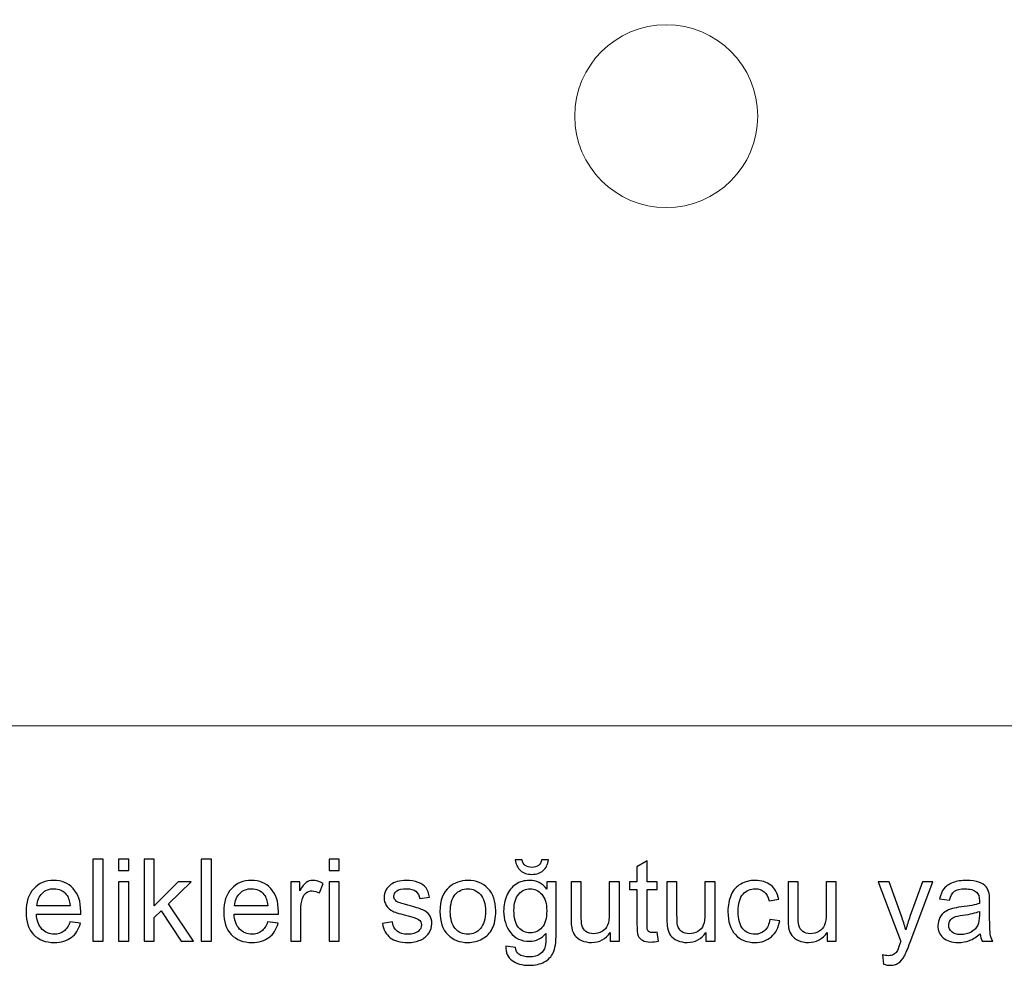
# Model space of a CAD drawing. Header units: centimetres. Extents: x -11.5 to 13.4, y -10.5 to 6.9.
# Tile 7 of 21: x -2.7 to -0.3, y -6.1 to -3.8. Entities that reach past the tile are written whole.
import ezdxf

# ---------------------------------------------------------------- set-up
doc = ezdxf.new("R2010")
doc.units = ezdxf.units.CM
doc.header["$MEASUREMENT"] = 0
doc.layers.add('layer 1', color=7, linetype='Continuous')

msp = doc.modelspace()

# ---------------------------------------------------------------- linework, layer by layer
at = {"layer": 'layer 1', "color": 7, "lineweight": 20}
for points, knots in [([(-11.49975, 5.50014), (-11.49975, 5.50014), (11.49998, 5.50014), (11.49998, 5.50014), (11.49998, 5.50014), (11.49998, 5.50014), (11.49998, -5.49959), (11.49998, -5.49959), (11.49998, -5.49959), (11.49998, -5.49974), (11.49986, -5.49986), (11.4997, -5.49986), (11.4997, -5.49986), (11.4997, -5.49986), (-11.49975, -5.49986), (-11.49975, -5.49986), (-11.49975, -5.49986), (-11.49991, -5.49986), (-11.50002, -5.49974), (-11.50002, -5.49959), (-11.50002, -5.49959), (-11.50002, -5.49959), (-11.50002, 5.49987), (-11.50002, 5.49987), (-11.50002, 5.49987), (-11.50002, 5.50002), (-11.49991, 5.50014), (-11.49975, 5.50014)], [0, 0, 0, 0, 0.125, 0.125, 0.125, 0.125, 0.25, 0.25, 0.25, 0.25, 0.375, 0.375, 0.375, 0.375, 0.5, 0.5, 0.5, 0.5, 0.625, 0.625, 0.625, 0.625, 0.75, 0.75, 0.75, 0.75, 1, 1, 1, 1]), ([(-0.87502, -3.99986), (-0.87502, -4.12412), (-0.97576, -4.22486), (-1.10002, -4.22486), (-1.10002, -4.22486), (-1.22428, -4.22486), (-1.32502, -4.12412), (-1.32502, -3.99986), (-1.32502, -3.99986), (-1.32502, -3.8756), (-1.22428, -3.77486), (-1.10002, -3.77486), (-1.10002, -3.77486), (-0.97576, -3.77486), (-0.87502, -3.8756), (-0.87502, -3.99986)], [0, 0, 0, 0, 0.2, 0.2, 0.2, 0.2, 0.4, 0.4, 0.4, 0.4, 0.6, 0.6, 0.6, 0.6, 1, 1, 1, 1])]:
    msp.add_open_spline(points, degree=3, knots=knots, dxfattribs=at)
at = {"layer": 'layer 1', "color": 250, "lineweight": 20}
msp.add_open_spline([(-11.25003, -5.49959), (-11.25003, -5.49959), (12.72483, -5.50018), (12.72483, -5.50018)], degree=3, dxfattribs=at)
at = {"layer": 'layer 1', "color": 250}
for points, knots in [([(-2.51013, -6.02992), (-2.51013, -6.02992), (-2.51013, -5.82785), (-2.51013, -5.82785), (-2.51013, -5.82785), (-2.51013, -5.82785), (-2.48529, -5.82785), (-2.48529, -5.82785), (-2.48529, -5.82785), (-2.48529, -5.82785), (-2.48529, -6.02992), (-2.48529, -6.02992), (-2.48529, -6.02992), (-2.48529, -6.02992), (-2.51013, -6.02992), (-2.51013, -6.02992)], [0, 0, 0, 0, 0.2, 0.2, 0.2, 0.2, 0.4, 0.4, 0.4, 0.4, 0.6, 0.6, 0.6, 0.6, 1, 1, 1, 1]), ([(-2.44686, -5.85607), (-2.44686, -5.85607), (-2.44686, -5.82785), (-2.44686, -5.82785), (-2.44686, -5.82785), (-2.44686, -5.82785), (-2.42203, -5.82785), (-2.42203, -5.82785), (-2.42203, -5.82785), (-2.42203, -5.82785), (-2.42203, -5.85607), (-2.42203, -5.85607), (-2.42203, -5.85607), (-2.42203, -5.85607), (-2.44686, -5.85607), (-2.44686, -5.85607)], [0, 0, 0, 0, 0.2, 0.2, 0.2, 0.2, 0.4, 0.4, 0.4, 0.4, 0.6, 0.6, 0.6, 0.6, 1, 1, 1, 1]), ([(-2.38407, -6.02992), (-2.38407, -6.02992), (-2.38407, -5.82785), (-2.38407, -5.82785), (-2.38407, -5.82785), (-2.38407, -5.82785), (-2.35923, -5.82785), (-2.35923, -5.82785), (-2.35923, -5.82785), (-2.35923, -5.82785), (-2.35923, -5.94295), (-2.35923, -5.94295), (-2.35923, -5.94295), (-2.35923, -5.94295), (-2.30053, -5.88345), (-2.30053, -5.88345), (-2.30053, -5.88345), (-2.30053, -5.88345), (-2.26845, -5.88345), (-2.26845, -5.88345), (-2.26845, -5.88345), (-2.26845, -5.88345), (-2.32433, -5.93787), (-2.32433, -5.93787), (-2.32433, -5.93787), (-2.32433, -5.93787), (-2.26281, -6.02992), (-2.26281, -6.02992), (-2.26281, -6.02992), (-2.26281, -6.02992), (-2.29338, -6.02992), (-2.29338, -6.02992), (-2.29338, -6.02992), (-2.29338, -6.02992), (-2.34202, -5.95508), (-2.34202, -5.95508), (-2.34202, -5.95508), (-2.34202, -5.95508), (-2.35923, -5.97183), (-2.35923, -5.97183), (-2.35923, -5.97183), (-2.35923, -5.97183), (-2.35923, -6.02992), (-2.35923, -6.02992), (-2.35923, -6.02992), (-2.35923, -6.02992), (-2.38407, -6.02992), (-2.38407, -6.02992)], [0, 0, 0, 0, 0.0769231, 0.0769231, 0.0769231, 0.0769231, 0.1538462, 0.1538462, 0.1538462, 0.1538462, 0.2307692, 0.2307692, 0.2307692, 0.2307692, 0.3076923, 0.3076923, 0.3076923, 0.3076923, 0.3846154, 0.3846154, 0.3846154, 0.3846154, 0.4615385, 0.4615385, 0.4615385, 0.4615385, 0.5384615, 0.5384615, 0.5384615, 0.5384615, 0.6153846, 0.6153846, 0.6153846, 0.6153846, 0.6923077, 0.6923077, 0.6923077, 0.6923077, 0.7692308, 0.7692308, 0.7692308, 0.7692308, 0.8461538, 0.8461538, 0.8461538, 0.8461538, 1, 1, 1, 1]), ([(-2.24362, -6.02992), (-2.24362, -6.02992), (-2.24362, -5.82785), (-2.24362, -5.82785), (-2.24362, -5.82785), (-2.24362, -5.82785), (-2.21878, -5.82785), (-2.21878, -5.82785), (-2.21878, -5.82785), (-2.21878, -5.82785), (-2.21878, -6.02992), (-2.21878, -6.02992), (-2.21878, -6.02992), (-2.21878, -6.02992), (-2.24362, -6.02992), (-2.24362, -6.02992)], [0, 0, 0, 0, 0.2, 0.2, 0.2, 0.2, 0.4, 0.4, 0.4, 0.4, 0.6, 0.6, 0.6, 0.6, 1, 1, 1, 1]), ([(-1.92941, -5.85607), (-1.92941, -5.85607), (-1.92941, -5.82785), (-1.92941, -5.82785), (-1.92941, -5.82785), (-1.92941, -5.82785), (-1.90458, -5.82785), (-1.90458, -5.82785), (-1.90458, -5.82785), (-1.90458, -5.82785), (-1.90458, -5.85607), (-1.90458, -5.85607), (-1.90458, -5.85607), (-1.90458, -5.85607), (-1.92941, -5.85607), (-1.92941, -5.85607)], [0, 0, 0, 0, 0.2, 0.2, 0.2, 0.2, 0.4, 0.4, 0.4, 0.4, 0.6, 0.6, 0.6, 0.6, 1, 1, 1, 1]), ([(-1.4067, -5.82926), (-1.4067, -5.82926), (-1.38976, -5.82926), (-1.38976, -5.82926), (-1.38976, -5.82926), (-1.39113, -5.84088), (-1.39536, -5.84982), (-1.40242, -5.85603), (-1.40242, -5.85603), (-1.40947, -5.86228), (-1.41883, -5.86539), (-1.43054, -5.86539), (-1.43054, -5.86539), (-1.4423, -5.86539), (-1.45171, -5.86228), (-1.45872, -5.85612), (-1.45872, -5.85612), (-1.46573, -5.84991), (-1.46996, -5.84097), (-1.47132, -5.82926), (-1.47132, -5.82926), (-1.47132, -5.82926), (-1.45439, -5.82926), (-1.45439, -5.82926), (-1.45439, -5.82926), (-1.45312, -5.83561), (-1.45053, -5.84036), (-1.44672, -5.84347), (-1.44672, -5.84347), (-1.44291, -5.84662), (-1.43774, -5.84817), (-1.4313, -5.84817), (-1.4313, -5.84817), (-1.42382, -5.84817), (-1.41817, -5.84667), (-1.41436, -5.84361), (-1.41436, -5.84361), (-1.41055, -5.8406), (-1.40797, -5.8358), (-1.4067, -5.82926)], [0, 0, 0, 0, 0.0909091, 0.0909091, 0.0909091, 0.0909091, 0.1818182, 0.1818182, 0.1818182, 0.1818182, 0.2727273, 0.2727273, 0.2727273, 0.2727273, 0.3636364, 0.3636364, 0.3636364, 0.3636364, 0.4545455, 0.4545455, 0.4545455, 0.4545455, 0.5454545, 0.5454545, 0.5454545, 0.5454545, 0.6363636, 0.6363636, 0.6363636, 0.6363636, 0.7272727, 0.7272727, 0.7272727, 0.7272727, 0.8181818, 0.8181818, 0.8181818, 0.8181818, 1, 1, 1, 1]), ([(-1.12241, -6.00777), (-1.12241, -6.00777), (-1.11902, -6.02968), (-1.11902, -6.02968), (-1.11902, -6.02968), (-1.12598, -6.03114), (-1.13224, -6.0319), (-1.1377, -6.0319), (-1.1377, -6.0319), (-1.14668, -6.0319), (-1.15364, -6.03048), (-1.15863, -6.02762), (-1.15863, -6.02762), (-1.16357, -6.02475), (-1.16705, -6.02103), (-1.16907, -6.01637), (-1.16907, -6.01637), (-1.17109, -6.01172), (-1.17208, -6.00193), (-1.17208, -5.98702), (-1.17208, -5.98702), (-1.17208, -5.98702), (-1.17208, -5.90264), (-1.17208, -5.90264), (-1.17208, -5.90264), (-1.17208, -5.90264), (-1.19042, -5.90264), (-1.19042, -5.90264), (-1.19042, -5.90264), (-1.19042, -5.90264), (-1.19042, -5.88345), (-1.19042, -5.88345), (-1.19042, -5.88345), (-1.19042, -5.88345), (-1.17208, -5.88345), (-1.17208, -5.88345), (-1.17208, -5.88345), (-1.17208, -5.88345), (-1.17208, -5.84723), (-1.17208, -5.84723), (-1.17208, -5.84723), (-1.17208, -5.84723), (-1.14724, -5.83232), (-1.14724, -5.83232), (-1.14724, -5.83232), (-1.14724, -5.83232), (-1.14724, -5.88345), (-1.14724, -5.88345), (-1.14724, -5.88345), (-1.14724, -5.88345), (-1.12241, -5.88345), (-1.12241, -5.88345), (-1.12241, -5.88345), (-1.12241, -5.88345), (-1.12241, -5.90264), (-1.12241, -5.90264), (-1.12241, -5.90264), (-1.12241, -5.90264), (-1.14724, -5.90264), (-1.14724, -5.90264), (-1.14724, -5.90264), (-1.14724, -5.90264), (-1.14724, -5.98843), (-1.14724, -5.98843), (-1.14724, -5.98843), (-1.14724, -5.99554), (-1.14682, -6.0001), (-1.14593, -6.00212), (-1.14593, -6.00212), (-1.14508, -6.00414), (-1.14367, -6.00574), (-1.14169, -6.00697), (-1.14169, -6.00697), (-1.13972, -6.00814), (-1.1369, -6.00875), (-1.13323, -6.00875), (-1.13323, -6.00875), (-1.1305, -6.00875), (-1.12688, -6.00842), (-1.12241, -6.00777)], [0, 0, 0, 0, 0.047619, 0.047619, 0.047619, 0.047619, 0.0952381, 0.0952381, 0.0952381, 0.0952381, 0.1428571, 0.1428571, 0.1428571, 0.1428571, 0.1904762, 0.1904762, 0.1904762, 0.1904762, 0.2380952, 0.2380952, 0.2380952, 0.2380952, 0.2857143, 0.2857143, 0.2857143, 0.2857143, 0.3333333, 0.3333333, 0.3333333, 0.3333333, 0.3809524, 0.3809524, 0.3809524, 0.3809524, 0.4285714, 0.4285714, 0.4285714, 0.4285714, 0.4761905, 0.4761905, 0.4761905, 0.4761905, 0.5238095, 0.5238095, 0.5238095, 0.5238095, 0.5714286, 0.5714286, 0.5714286, 0.5714286, 0.6190476, 0.6190476, 0.6190476, 0.6190476, 0.6666667, 0.6666667, 0.6666667, 0.6666667, 0.7142857, 0.7142857, 0.7142857, 0.7142857, 0.7619048, 0.7619048, 0.7619048, 0.7619048, 0.8095238, 0.8095238, 0.8095238, 0.8095238, 0.8571429, 0.8571429, 0.8571429, 0.8571429, 0.9047619, 0.9047619, 0.9047619, 0.9047619, 1, 1, 1, 1]), ([(-2.56662, -5.98251), (-2.56662, -5.98251), (-2.54094, -5.98589), (-2.54094, -5.98589), (-2.54094, -5.98589), (-2.54493, -6.0008), (-2.55241, -6.01242), (-2.56333, -6.02065), (-2.56333, -6.02065), (-2.57424, -6.02889), (-2.58816, -6.03302), (-2.60514, -6.03302), (-2.60514, -6.03302), (-2.6265, -6.03302), (-2.64343, -6.02644), (-2.65594, -6.01327), (-2.65594, -6.01327), (-2.66845, -6.00015), (-2.67471, -5.98166), (-2.67471, -5.95791), (-2.67471, -5.95791), (-2.67471, -5.93335), (-2.6684, -5.91426), (-2.65575, -5.90071), (-2.65575, -5.90071), (-2.6431, -5.88712), (-2.62668, -5.88034), (-2.6065, -5.88034), (-2.6065, -5.88034), (-2.58698, -5.88034), (-2.57104, -5.88698), (-2.55867, -5.90029), (-2.55867, -5.90029), (-2.5463, -5.9136), (-2.54009, -5.93232), (-2.54009, -5.95645), (-2.54009, -5.95645), (-2.54009, -5.95791), (-2.54014, -5.96012), (-2.54023, -5.96303), (-2.54023, -5.96303), (-2.54023, -5.96303), (-2.64931, -5.96303), (-2.64931, -5.96303), (-2.64931, -5.96303), (-2.64837, -5.97907), (-2.64385, -5.9914), (-2.63567, -5.99991), (-2.63567, -5.99991), (-2.62753, -6.00842), (-2.61732, -6.0127), (-2.60514, -6.0127), (-2.60514, -6.0127), (-2.59606, -6.0127), (-2.5883, -6.01031), (-2.5819, -6.00551), (-2.5819, -6.00551), (-2.57546, -6.00071), (-2.57038, -5.99304), (-2.56662, -5.98251)], [0, 0, 0, 0, 0.0625, 0.0625, 0.0625, 0.0625, 0.125, 0.125, 0.125, 0.125, 0.1875, 0.1875, 0.1875, 0.1875, 0.25, 0.25, 0.25, 0.25, 0.3125, 0.3125, 0.3125, 0.3125, 0.375, 0.375, 0.375, 0.375, 0.4375, 0.4375, 0.4375, 0.4375, 0.5, 0.5, 0.5, 0.5, 0.5625, 0.5625, 0.5625, 0.5625, 0.625, 0.625, 0.625, 0.625, 0.6875, 0.6875, 0.6875, 0.6875, 0.75, 0.75, 0.75, 0.75, 0.8125, 0.8125, 0.8125, 0.8125, 0.875, 0.875, 0.875, 0.875, 1, 1, 1, 1]), ([(-2.44686, -6.02992), (-2.44686, -6.02992), (-2.44686, -5.88345), (-2.44686, -5.88345), (-2.44686, -5.88345), (-2.44686, -5.88345), (-2.42203, -5.88345), (-2.42203, -5.88345), (-2.42203, -5.88345), (-2.42203, -5.88345), (-2.42203, -6.02992), (-2.42203, -6.02992), (-2.42203, -6.02992), (-2.42203, -6.02992), (-2.44686, -6.02992), (-2.44686, -6.02992)], [0, 0, 0, 0, 0.2, 0.2, 0.2, 0.2, 0.4, 0.4, 0.4, 0.4, 0.6, 0.6, 0.6, 0.6, 1, 1, 1, 1]), ([(-2.08045, -5.98251), (-2.08045, -5.98251), (-2.05477, -5.98589), (-2.05477, -5.98589), (-2.05477, -5.98589), (-2.05876, -6.0008), (-2.06624, -6.01242), (-2.07716, -6.02065), (-2.07716, -6.02065), (-2.08807, -6.02889), (-2.10199, -6.03302), (-2.11897, -6.03302), (-2.11897, -6.03302), (-2.14033, -6.03302), (-2.15726, -6.02644), (-2.16977, -6.01327), (-2.16977, -6.01327), (-2.18228, -6.00015), (-2.18854, -5.98166), (-2.18854, -5.95791), (-2.18854, -5.95791), (-2.18854, -5.93335), (-2.18223, -5.91426), (-2.16958, -5.90071), (-2.16958, -5.90071), (-2.15693, -5.88712), (-2.14051, -5.88034), (-2.12033, -5.88034), (-2.12033, -5.88034), (-2.10081, -5.88034), (-2.08487, -5.88698), (-2.0725, -5.90029), (-2.0725, -5.90029), (-2.06013, -5.9136), (-2.05392, -5.93232), (-2.05392, -5.95645), (-2.05392, -5.95645), (-2.05392, -5.95791), (-2.05397, -5.96012), (-2.05406, -5.96303), (-2.05406, -5.96303), (-2.05406, -5.96303), (-2.16314, -5.96303), (-2.16314, -5.96303), (-2.16314, -5.96303), (-2.1622, -5.97907), (-2.15768, -5.9914), (-2.1495, -5.99991), (-2.1495, -5.99991), (-2.14136, -6.00842), (-2.13115, -6.0127), (-2.11897, -6.0127), (-2.11897, -6.0127), (-2.10989, -6.0127), (-2.10213, -6.01031), (-2.09573, -6.00551), (-2.09573, -6.00551), (-2.08929, -6.00071), (-2.08421, -5.99304), (-2.08045, -5.98251)], [0, 0, 0, 0, 0.0625, 0.0625, 0.0625, 0.0625, 0.125, 0.125, 0.125, 0.125, 0.1875, 0.1875, 0.1875, 0.1875, 0.25, 0.25, 0.25, 0.25, 0.3125, 0.3125, 0.3125, 0.3125, 0.375, 0.375, 0.375, 0.375, 0.4375, 0.4375, 0.4375, 0.4375, 0.5, 0.5, 0.5, 0.5, 0.5625, 0.5625, 0.5625, 0.5625, 0.625, 0.625, 0.625, 0.625, 0.6875, 0.6875, 0.6875, 0.6875, 0.75, 0.75, 0.75, 0.75, 0.8125, 0.8125, 0.8125, 0.8125, 0.875, 0.875, 0.875, 0.875, 1, 1, 1, 1]), ([(-2.02368, -6.02992), (-2.02368, -6.02992), (-2.02368, -5.88345), (-2.02368, -5.88345), (-2.02368, -5.88345), (-2.02368, -5.88345), (-2.00138, -5.88345), (-2.00138, -5.88345), (-2.00138, -5.88345), (-2.00138, -5.88345), (-2.00138, -5.90588), (-2.00138, -5.90588), (-2.00138, -5.90588), (-1.99569, -5.89549), (-1.99042, -5.88862), (-1.98558, -5.88533), (-1.98558, -5.88533), (-1.98073, -5.88199), (-1.97542, -5.88034), (-1.96963, -5.88034), (-1.96963, -5.88034), (-1.96126, -5.88034), (-1.95274, -5.88298), (-1.94409, -5.8882), (-1.94409, -5.8882), (-1.94409, -5.8882), (-1.95293, -5.91111), (-1.95293, -5.91111), (-1.95293, -5.91111), (-1.95895, -5.90772), (-1.96497, -5.90603), (-1.97099, -5.90603), (-1.97099, -5.90603), (-1.9764, -5.90603), (-1.98125, -5.90767), (-1.98553, -5.91092), (-1.98553, -5.91092), (-1.98981, -5.91416), (-1.99287, -5.91868), (-1.9947, -5.92446), (-1.9947, -5.92446), (-1.99748, -5.93326), (-1.99884, -5.9429), (-1.99884, -5.95339), (-1.99884, -5.95339), (-1.99884, -5.95339), (-1.99884, -6.02992), (-1.99884, -6.02992), (-1.99884, -6.02992), (-1.99884, -6.02992), (-2.02368, -6.02992), (-2.02368, -6.02992)], [0, 0, 0, 0, 0.0714286, 0.0714286, 0.0714286, 0.0714286, 0.1428571, 0.1428571, 0.1428571, 0.1428571, 0.2142857, 0.2142857, 0.2142857, 0.2142857, 0.2857143, 0.2857143, 0.2857143, 0.2857143, 0.3571429, 0.3571429, 0.3571429, 0.3571429, 0.4285714, 0.4285714, 0.4285714, 0.4285714, 0.5, 0.5, 0.5, 0.5, 0.5714286, 0.5714286, 0.5714286, 0.5714286, 0.6428571, 0.6428571, 0.6428571, 0.6428571, 0.7142857, 0.7142857, 0.7142857, 0.7142857, 0.7857143, 0.7857143, 0.7857143, 0.7857143, 0.8571429, 0.8571429, 0.8571429, 0.8571429, 1, 1, 1, 1]), ([(-1.92941, -6.02992), (-1.92941, -6.02992), (-1.92941, -5.88345), (-1.92941, -5.88345), (-1.92941, -5.88345), (-1.92941, -5.88345), (-1.90458, -5.88345), (-1.90458, -5.88345), (-1.90458, -5.88345), (-1.90458, -5.88345), (-1.90458, -6.02992), (-1.90458, -6.02992), (-1.90458, -6.02992), (-1.90458, -6.02992), (-1.92941, -6.02992), (-1.92941, -6.02992)], [0, 0, 0, 0, 0.2, 0.2, 0.2, 0.2, 0.4, 0.4, 0.4, 0.4, 0.6, 0.6, 0.6, 0.6, 1, 1, 1, 1]), ([(-1.79818, -5.98618), (-1.79818, -5.98618), (-1.77363, -5.98222), (-1.77363, -5.98222), (-1.77363, -5.98222), (-1.77226, -5.99206), (-1.76841, -5.99958), (-1.7621, -6.00485), (-1.7621, -6.00485), (-1.7558, -6.01007), (-1.74696, -6.0127), (-1.73567, -6.0127), (-1.73567, -6.0127), (-1.72424, -6.0127), (-1.71577, -6.0104), (-1.71022, -6.00574), (-1.71022, -6.00574), (-1.70472, -6.00113), (-1.70194, -5.99568), (-1.70194, -5.98942), (-1.70194, -5.98942), (-1.70194, -5.98382), (-1.70444, -5.9794), (-1.70938, -5.9762), (-1.70938, -5.9762), (-1.71286, -5.97399), (-1.72132, -5.97122), (-1.73478, -5.96778), (-1.73478, -5.96778), (-1.75293, -5.96322), (-1.76549, -5.95927), (-1.77255, -5.95593), (-1.77255, -5.95593), (-1.77955, -5.95254), (-1.78487, -5.94794), (-1.78849, -5.94201), (-1.78849, -5.94201), (-1.79211, -5.93613), (-1.79395, -5.92959), (-1.79395, -5.92244), (-1.79395, -5.92244), (-1.79395, -5.9159), (-1.79244, -5.90988), (-1.78948, -5.90433), (-1.78948, -5.90433), (-1.78647, -5.89878), (-1.78242, -5.89417), (-1.7773, -5.8905), (-1.7773, -5.8905), (-1.77344, -5.88768), (-1.76817, -5.88528), (-1.76154, -5.88331), (-1.76154, -5.88331), (-1.75486, -5.88133), (-1.74776, -5.88034), (-1.74014, -5.88034), (-1.74014, -5.88034), (-1.72866, -5.88034), (-1.7186, -5.88199), (-1.70994, -5.88533), (-1.70994, -5.88533), (-1.70124, -5.88862), (-1.69484, -5.89314), (-1.6907, -5.89878), (-1.6907, -5.89878), (-1.68661, -5.90447), (-1.68374, -5.91205), (-1.68219, -5.92155), (-1.68219, -5.92155), (-1.68219, -5.92155), (-1.70646, -5.92493), (-1.70646, -5.92493), (-1.70646, -5.92493), (-1.70754, -5.91731), (-1.71074, -5.91134), (-1.71601, -5.90706), (-1.71601, -5.90706), (-1.72128, -5.90278), (-1.72871, -5.90066), (-1.73835, -5.90066), (-1.73835, -5.90066), (-1.74969, -5.90066), (-1.75782, -5.90254), (-1.76267, -5.90631), (-1.76267, -5.90631), (-1.76751, -5.91007), (-1.76996, -5.91449), (-1.76996, -5.91952), (-1.76996, -5.91952), (-1.76996, -5.92272), (-1.76897, -5.92564), (-1.76695, -5.92823), (-1.76695, -5.92823), (-1.76493, -5.93086), (-1.76177, -5.93307), (-1.75745, -5.93481), (-1.75745, -5.93481), (-1.75495, -5.93575), (-1.74771, -5.93787), (-1.73558, -5.94116), (-1.73558, -5.94116), (-1.71808, -5.94582), (-1.70585, -5.94968), (-1.69889, -5.95264), (-1.69889, -5.95264), (-1.69193, -5.9556), (-1.68647, -5.95998), (-1.68252, -5.96562), (-1.68252, -5.96562), (-1.67852, -5.97131), (-1.67654, -5.97837), (-1.67654, -5.98683), (-1.67654, -5.98683), (-1.67654, -5.99507), (-1.67894, -6.00283), (-1.68379, -6.01012), (-1.68379, -6.01012), (-1.68863, -6.01741), (-1.69559, -6.02305), (-1.70467, -6.02705), (-1.70467, -6.02705), (-1.7138, -6.03105), (-1.7241, -6.03302), (-1.73558, -6.03302), (-1.73558, -6.03302), (-1.75458, -6.03302), (-1.76911, -6.02907), (-1.77908, -6.02122), (-1.77908, -6.02122), (-1.78906, -6.01332), (-1.79541, -6.00165), (-1.79818, -5.98618)], [0, 0, 0, 0, 0.0294118, 0.0294118, 0.0294118, 0.0294118, 0.0588235, 0.0588235, 0.0588235, 0.0588235, 0.0882353, 0.0882353, 0.0882353, 0.0882353, 0.1176471, 0.1176471, 0.1176471, 0.1176471, 0.1470588, 0.1470588, 0.1470588, 0.1470588, 0.1764706, 0.1764706, 0.1764706, 0.1764706, 0.2058824, 0.2058824, 0.2058824, 0.2058824, 0.2352941, 0.2352941, 0.2352941, 0.2352941, 0.2647059, 0.2647059, 0.2647059, 0.2647059, 0.2941176, 0.2941176, 0.2941176, 0.2941176, 0.3235294, 0.3235294, 0.3235294, 0.3235294, 0.3529412, 0.3529412, 0.3529412, 0.3529412, 0.3823529, 0.3823529, 0.3823529, 0.3823529, 0.4117647, 0.4117647, 0.4117647, 0.4117647, 0.4411765, 0.4411765, 0.4411765, 0.4411765, 0.4705882, 0.4705882, 0.4705882, 0.4705882, 0.5, 0.5, 0.5, 0.5, 0.5294118, 0.5294118, 0.5294118, 0.5294118, 0.5588235, 0.5588235, 0.5588235, 0.5588235, 0.5882353, 0.5882353, 0.5882353, 0.5882353, 0.6176471, 0.6176471, 0.6176471, 0.6176471, 0.6470588, 0.6470588, 0.6470588, 0.6470588, 0.6764706, 0.6764706, 0.6764706, 0.6764706, 0.7058824, 0.7058824, 0.7058824, 0.7058824, 0.7352941, 0.7352941, 0.7352941, 0.7352941, 0.7647059, 0.7647059, 0.7647059, 0.7647059, 0.7941176, 0.7941176, 0.7941176, 0.7941176, 0.8235294, 0.8235294, 0.8235294, 0.8235294, 0.8529412, 0.8529412, 0.8529412, 0.8529412, 0.8823529, 0.8823529, 0.8823529, 0.8823529, 0.9117647, 0.9117647, 0.9117647, 0.9117647, 0.9411765, 0.9411765, 0.9411765, 0.9411765, 1, 1, 1, 1]), ([(-1.65651, -5.95668), (-1.65651, -5.92964), (-1.64898, -5.9096), (-1.63388, -5.89657), (-1.63388, -5.89657), (-1.62132, -5.88575), (-1.60594, -5.88034), (-1.58783, -5.88034), (-1.58783, -5.88034), (-1.56775, -5.88034), (-1.55129, -5.88693), (-1.53849, -5.9001), (-1.53849, -5.9001), (-1.52574, -5.91322), (-1.51935, -5.93143), (-1.51935, -5.95461), (-1.51935, -5.95461), (-1.51935, -5.97343), (-1.52217, -5.9882), (-1.52781, -5.99897), (-1.52781, -5.99897), (-1.53346, -6.00974), (-1.54169, -6.01811), (-1.55251, -6.02409), (-1.55251, -6.02409), (-1.56328, -6.03006), (-1.57509, -6.03302), (-1.58783, -6.03302), (-1.58783, -6.03302), (-1.60834, -6.03302), (-1.6249, -6.02649), (-1.63755, -6.01336), (-1.63755, -6.01336), (-1.6502, -6.00024), (-1.65651, -5.98133), (-1.65651, -5.95668)], [0, 0, 0, 0, 0.1, 0.1, 0.1, 0.1, 0.2, 0.2, 0.2, 0.2, 0.3, 0.3, 0.3, 0.3, 0.4, 0.4, 0.4, 0.4, 0.5, 0.5, 0.5, 0.5, 0.6, 0.6, 0.6, 0.6, 0.7, 0.7, 0.7, 0.7, 0.8, 0.8, 0.8, 0.8, 1, 1, 1, 1]), ([(-1.4948, -6.04206), (-1.4948, -6.04206), (-1.47081, -6.04544), (-1.47081, -6.04544), (-1.47081, -6.04544), (-1.46982, -6.05287), (-1.467, -6.05828), (-1.46239, -6.06172), (-1.46239, -6.06172), (-1.45623, -6.06628), (-1.44781, -6.06858), (-1.43713, -6.06858), (-1.43713, -6.06858), (-1.42565, -6.06858), (-1.41676, -6.06628), (-1.41051, -6.06172), (-1.41051, -6.06172), (-1.40425, -6.05715), (-1.40002, -6.05071), (-1.39781, -6.04248), (-1.39781, -6.04248), (-1.39654, -6.03745), (-1.39592, -6.02686), (-1.39602, -6.01073), (-1.39602, -6.01073), (-1.40688, -6.02352), (-1.42038, -6.02992), (-1.43656, -6.02992), (-1.43656, -6.02992), (-1.4567, -6.02992), (-1.47231, -6.02268), (-1.48332, -6.00814), (-1.48332, -6.00814), (-1.49437, -5.99365), (-1.49988, -5.97625), (-1.49988, -5.95598), (-1.49988, -5.95598), (-1.49988, -5.94201), (-1.49734, -5.92912), (-1.4923, -5.91731), (-1.4923, -5.91731), (-1.48727, -5.90551), (-1.47993, -5.89643), (-1.47034, -5.88999), (-1.47034, -5.88999), (-1.46074, -5.88354), (-1.44945, -5.88034), (-1.43647, -5.88034), (-1.43647, -5.88034), (-1.41921, -5.88034), (-1.40496, -5.8874), (-1.39376, -5.90151), (-1.39376, -5.90151), (-1.39376, -5.90151), (-1.39376, -5.88345), (-1.39376, -5.88345), (-1.39376, -5.88345), (-1.39376, -5.88345), (-1.3709, -5.88345), (-1.3709, -5.88345), (-1.3709, -5.88345), (-1.3709, -5.88345), (-1.3709, -6.00993), (-1.3709, -6.00993), (-1.3709, -6.00993), (-1.3709, -6.03274), (-1.37321, -6.04888), (-1.37786, -6.05838), (-1.37786, -6.05838), (-1.38247, -6.06788), (-1.38986, -6.0754), (-1.39988, -6.08091), (-1.39988, -6.08091), (-1.40994, -6.08641), (-1.42231, -6.08919), (-1.43699, -6.08919), (-1.43699, -6.08919), (-1.45444, -6.08919), (-1.4685, -6.08528), (-1.47923, -6.07743), (-1.47923, -6.07743), (-1.49, -6.06962), (-1.49517, -6.05781), (-1.4948, -6.04206)], [0, 0, 0, 0, 0.0454545, 0.0454545, 0.0454545, 0.0454545, 0.0909091, 0.0909091, 0.0909091, 0.0909091, 0.1363636, 0.1363636, 0.1363636, 0.1363636, 0.1818182, 0.1818182, 0.1818182, 0.1818182, 0.2272727, 0.2272727, 0.2272727, 0.2272727, 0.2727273, 0.2727273, 0.2727273, 0.2727273, 0.3181818, 0.3181818, 0.3181818, 0.3181818, 0.3636364, 0.3636364, 0.3636364, 0.3636364, 0.4090909, 0.4090909, 0.4090909, 0.4090909, 0.4545455, 0.4545455, 0.4545455, 0.4545455, 0.5, 0.5, 0.5, 0.5, 0.5454545, 0.5454545, 0.5454545, 0.5454545, 0.5909091, 0.5909091, 0.5909091, 0.5909091, 0.6363636, 0.6363636, 0.6363636, 0.6363636, 0.6818182, 0.6818182, 0.6818182, 0.6818182, 0.7272727, 0.7272727, 0.7272727, 0.7272727, 0.7727273, 0.7727273, 0.7727273, 0.7727273, 0.8181818, 0.8181818, 0.8181818, 0.8181818, 0.8636364, 0.8636364, 0.8636364, 0.8636364, 0.9090909, 0.9090909, 0.9090909, 0.9090909, 1, 1, 1, 1]), ([(-1.2376, -6.02992), (-1.2376, -6.02992), (-1.2376, -6.00814), (-1.2376, -6.00814), (-1.2376, -6.00814), (-1.24898, -6.02475), (-1.26441, -6.03302), (-1.28393, -6.03302), (-1.28393, -6.03302), (-1.29254, -6.03302), (-1.30058, -6.03138), (-1.30806, -6.02809), (-1.30806, -6.02809), (-1.31554, -6.02475), (-1.32109, -6.02061), (-1.32471, -6.01562), (-1.32471, -6.01562), (-1.32833, -6.01059), (-1.33087, -6.00447), (-1.33233, -5.99723), (-1.33233, -5.99723), (-1.33332, -5.99234), (-1.33384, -5.98462), (-1.33384, -5.97409), (-1.33384, -5.97409), (-1.33384, -5.97409), (-1.33384, -5.88345), (-1.33384, -5.88345), (-1.33384, -5.88345), (-1.33384, -5.88345), (-1.309, -5.88345), (-1.309, -5.88345), (-1.309, -5.88345), (-1.309, -5.88345), (-1.309, -5.96449), (-1.309, -5.96449), (-1.309, -5.96449), (-1.309, -5.97743), (-1.30849, -5.98618), (-1.3075, -5.99064), (-1.3075, -5.99064), (-1.30595, -5.99718), (-1.30265, -6.00226), (-1.29757, -6.00598), (-1.29757, -6.00598), (-1.29254, -6.00969), (-1.28633, -6.01158), (-1.2789, -6.01158), (-1.2789, -6.01158), (-1.27147, -6.01158), (-1.26451, -6.00969), (-1.25801, -6.00588), (-1.25801, -6.00588), (-1.25152, -6.00207), (-1.24691, -5.99685), (-1.24419, -5.99032), (-1.24419, -5.99032), (-1.2415, -5.98378), (-1.24014, -5.97423), (-1.24014, -5.96176), (-1.24014, -5.96176), (-1.24014, -5.96176), (-1.24014, -5.88345), (-1.24014, -5.88345), (-1.24014, -5.88345), (-1.24014, -5.88345), (-1.21531, -5.88345), (-1.21531, -5.88345), (-1.21531, -5.88345), (-1.21531, -5.88345), (-1.21531, -6.02992), (-1.21531, -6.02992), (-1.21531, -6.02992), (-1.21531, -6.02992), (-1.2376, -6.02992), (-1.2376, -6.02992)], [0, 0, 0, 0, 0.05, 0.05, 0.05, 0.05, 0.1, 0.1, 0.1, 0.1, 0.15, 0.15, 0.15, 0.15, 0.2, 0.2, 0.2, 0.2, 0.25, 0.25, 0.25, 0.25, 0.3, 0.3, 0.3, 0.3, 0.35, 0.35, 0.35, 0.35, 0.4, 0.4, 0.4, 0.4, 0.45, 0.45, 0.45, 0.45, 0.5, 0.5, 0.5, 0.5, 0.55, 0.55, 0.55, 0.55, 0.6, 0.6, 0.6, 0.6, 0.65, 0.65, 0.65, 0.65, 0.7, 0.7, 0.7, 0.7, 0.75, 0.75, 0.75, 0.75, 0.8, 0.8, 0.8, 0.8, 0.85, 0.85, 0.85, 0.85, 0.9, 0.9, 0.9, 0.9, 1, 1, 1, 1]), ([(-1.00223, -6.02992), (-1.00223, -6.02992), (-1.00223, -6.00814), (-1.00223, -6.00814), (-1.00223, -6.00814), (-1.01361, -6.02475), (-1.02904, -6.03302), (-1.04856, -6.03302), (-1.04856, -6.03302), (-1.05717, -6.03302), (-1.06521, -6.03138), (-1.07269, -6.02809), (-1.07269, -6.02809), (-1.08017, -6.02475), (-1.08572, -6.02061), (-1.08934, -6.01562), (-1.08934, -6.01562), (-1.09296, -6.01059), (-1.0955, -6.00447), (-1.09696, -5.99723), (-1.09696, -5.99723), (-1.09795, -5.99234), (-1.09847, -5.98462), (-1.09847, -5.97409), (-1.09847, -5.97409), (-1.09847, -5.97409), (-1.09847, -5.88345), (-1.09847, -5.88345), (-1.09847, -5.88345), (-1.09847, -5.88345), (-1.07363, -5.88345), (-1.07363, -5.88345), (-1.07363, -5.88345), (-1.07363, -5.88345), (-1.07363, -5.96449), (-1.07363, -5.96449), (-1.07363, -5.96449), (-1.07363, -5.97743), (-1.07312, -5.98618), (-1.07213, -5.99064), (-1.07213, -5.99064), (-1.07058, -5.99718), (-1.06728, -6.00226), (-1.0622, -6.00598), (-1.0622, -6.00598), (-1.05717, -6.00969), (-1.05096, -6.01158), (-1.04353, -6.01158), (-1.04353, -6.01158), (-1.0361, -6.01158), (-1.02914, -6.00969), (-1.02264, -6.00588), (-1.02264, -6.00588), (-1.01615, -6.00207), (-1.01154, -5.99685), (-1.00882, -5.99032), (-1.00882, -5.99032), (-1.00613, -5.98378), (-1.00477, -5.97423), (-1.00477, -5.96176), (-1.00477, -5.96176), (-1.00477, -5.96176), (-1.00477, -5.88345), (-1.00477, -5.88345), (-1.00477, -5.88345), (-1.00477, -5.88345), (-0.97994, -5.88345), (-0.97994, -5.88345), (-0.97994, -5.88345), (-0.97994, -5.88345), (-0.97994, -6.02992), (-0.97994, -6.02992), (-0.97994, -6.02992), (-0.97994, -6.02992), (-1.00223, -6.02992), (-1.00223, -6.02992)], [0, 0, 0, 0, 0.05, 0.05, 0.05, 0.05, 0.1, 0.1, 0.1, 0.1, 0.15, 0.15, 0.15, 0.15, 0.2, 0.2, 0.2, 0.2, 0.25, 0.25, 0.25, 0.25, 0.3, 0.3, 0.3, 0.3, 0.35, 0.35, 0.35, 0.35, 0.4, 0.4, 0.4, 0.4, 0.45, 0.45, 0.45, 0.45, 0.5, 0.5, 0.5, 0.5, 0.55, 0.55, 0.55, 0.55, 0.6, 0.6, 0.6, 0.6, 0.65, 0.65, 0.65, 0.65, 0.7, 0.7, 0.7, 0.7, 0.75, 0.75, 0.75, 0.75, 0.8, 0.8, 0.8, 0.8, 0.85, 0.85, 0.85, 0.85, 0.9, 0.9, 0.9, 0.9, 1, 1, 1, 1]), ([(-0.84527, -5.9763), (-0.84527, -5.9763), (-0.821, -5.97968), (-0.821, -5.97968), (-0.821, -5.97968), (-0.82368, -5.99638), (-0.83045, -6.00941), (-0.84141, -6.01887), (-0.84141, -6.01887), (-0.85237, -6.02832), (-0.86587, -6.03302), (-0.88182, -6.03302), (-0.88182, -6.03302), (-0.90181, -6.03302), (-0.9179, -6.02649), (-0.93003, -6.01341), (-0.93003, -6.01341), (-0.94221, -6.00033), (-0.94828, -5.98161), (-0.94828, -5.95725), (-0.94828, -5.95725), (-0.94828, -5.94144), (-0.94565, -5.92766), (-0.94043, -5.91581), (-0.94043, -5.91581), (-0.93521, -5.904), (-0.92726, -5.89511), (-0.91653, -5.88923), (-0.91653, -5.88923), (-0.90585, -5.88331), (-0.89424, -5.88034), (-0.88163, -5.88034), (-0.88163, -5.88034), (-0.86578, -5.88034), (-0.85275, -5.88434), (-0.84268, -5.89238), (-0.84268, -5.89238), (-0.83257, -5.90043), (-0.82608, -5.91186), (-0.82326, -5.92663), (-0.82326, -5.92663), (-0.82326, -5.92663), (-0.84725, -5.9303), (-0.84725, -5.9303), (-0.84725, -5.9303), (-0.84955, -5.92047), (-0.8536, -5.91308), (-0.85948, -5.9081), (-0.85948, -5.9081), (-0.86531, -5.90316), (-0.87236, -5.90066), (-0.88064, -5.90066), (-0.88064, -5.90066), (-0.89315, -5.90066), (-0.90331, -5.90513), (-0.91117, -5.91407), (-0.91117, -5.91407), (-0.91898, -5.92305), (-0.92288, -5.93716), (-0.92288, -5.95654), (-0.92288, -5.95654), (-0.92288, -5.9762), (-0.91912, -5.99046), (-0.91159, -5.99935), (-0.91159, -5.99935), (-0.90402, -6.00824), (-0.89419, -6.0127), (-0.8821, -6.0127), (-0.8821, -6.0127), (-0.87232, -6.0127), (-0.86418, -6.00974), (-0.85769, -6.00377), (-0.85769, -6.00377), (-0.85115, -5.99784), (-0.84701, -5.98867), (-0.84527, -5.9763)], [0, 0, 0, 0, 0.05, 0.05, 0.05, 0.05, 0.1, 0.1, 0.1, 0.1, 0.15, 0.15, 0.15, 0.15, 0.2, 0.2, 0.2, 0.2, 0.25, 0.25, 0.25, 0.25, 0.3, 0.3, 0.3, 0.3, 0.35, 0.35, 0.35, 0.35, 0.4, 0.4, 0.4, 0.4, 0.45, 0.45, 0.45, 0.45, 0.5, 0.5, 0.5, 0.5, 0.55, 0.55, 0.55, 0.55, 0.6, 0.6, 0.6, 0.6, 0.65, 0.65, 0.65, 0.65, 0.7, 0.7, 0.7, 0.7, 0.75, 0.75, 0.75, 0.75, 0.8, 0.8, 0.8, 0.8, 0.85, 0.85, 0.85, 0.85, 0.9, 0.9, 0.9, 0.9, 1, 1, 1, 1]), ([(-0.70416, -6.02992), (-0.70416, -6.02992), (-0.70416, -6.00814), (-0.70416, -6.00814), (-0.70416, -6.00814), (-0.71554, -6.02475), (-0.73097, -6.03302), (-0.75049, -6.03302), (-0.75049, -6.03302), (-0.7591, -6.03302), (-0.76714, -6.03138), (-0.77462, -6.02809), (-0.77462, -6.02809), (-0.7821, -6.02475), (-0.78765, -6.02061), (-0.79127, -6.01562), (-0.79127, -6.01562), (-0.79489, -6.01059), (-0.79743, -6.00447), (-0.79889, -5.99723), (-0.79889, -5.99723), (-0.79988, -5.99234), (-0.8004, -5.98462), (-0.8004, -5.97409), (-0.8004, -5.97409), (-0.8004, -5.97409), (-0.8004, -5.88345), (-0.8004, -5.88345), (-0.8004, -5.88345), (-0.8004, -5.88345), (-0.77556, -5.88345), (-0.77556, -5.88345), (-0.77556, -5.88345), (-0.77556, -5.88345), (-0.77556, -5.96449), (-0.77556, -5.96449), (-0.77556, -5.96449), (-0.77556, -5.97743), (-0.77505, -5.98618), (-0.77406, -5.99064), (-0.77406, -5.99064), (-0.77251, -5.99718), (-0.76921, -6.00226), (-0.76413, -6.00598), (-0.76413, -6.00598), (-0.7591, -6.00969), (-0.75289, -6.01158), (-0.74546, -6.01158), (-0.74546, -6.01158), (-0.73803, -6.01158), (-0.73107, -6.00969), (-0.72457, -6.00588), (-0.72457, -6.00588), (-0.71808, -6.00207), (-0.71347, -5.99685), (-0.71075, -5.99032), (-0.71075, -5.99032), (-0.70806, -5.98378), (-0.7067, -5.97423), (-0.7067, -5.96176), (-0.7067, -5.96176), (-0.7067, -5.96176), (-0.7067, -5.88345), (-0.7067, -5.88345), (-0.7067, -5.88345), (-0.7067, -5.88345), (-0.68187, -5.88345), (-0.68187, -5.88345), (-0.68187, -5.88345), (-0.68187, -5.88345), (-0.68187, -6.02992), (-0.68187, -6.02992), (-0.68187, -6.02992), (-0.68187, -6.02992), (-0.70416, -6.02992), (-0.70416, -6.02992)], [0, 0, 0, 0, 0.05, 0.05, 0.05, 0.05, 0.1, 0.1, 0.1, 0.1, 0.15, 0.15, 0.15, 0.15, 0.2, 0.2, 0.2, 0.2, 0.25, 0.25, 0.25, 0.25, 0.3, 0.3, 0.3, 0.3, 0.35, 0.35, 0.35, 0.35, 0.4, 0.4, 0.4, 0.4, 0.45, 0.45, 0.45, 0.45, 0.5, 0.5, 0.5, 0.5, 0.55, 0.55, 0.55, 0.55, 0.6, 0.6, 0.6, 0.6, 0.65, 0.65, 0.65, 0.65, 0.7, 0.7, 0.7, 0.7, 0.75, 0.75, 0.75, 0.75, 0.8, 0.8, 0.8, 0.8, 0.85, 0.85, 0.85, 0.85, 0.9, 0.9, 0.9, 0.9, 1, 1, 1, 1]), ([(-0.56559, -6.08622), (-0.56559, -6.08622), (-0.56841, -6.06327), (-0.56841, -6.06327), (-0.56841, -6.06327), (-0.56296, -6.06473), (-0.55825, -6.06548), (-0.55421, -6.06548), (-0.55421, -6.06548), (-0.54866, -6.06548), (-0.54424, -6.06454), (-0.54095, -6.0627), (-0.54095, -6.0627), (-0.53761, -6.06087), (-0.53488, -6.05828), (-0.53276, -6.05499), (-0.53276, -6.05499), (-0.53121, -6.0525), (-0.52867, -6.04634), (-0.52519, -6.03646), (-0.52519, -6.03646), (-0.52472, -6.03509), (-0.52401, -6.03307), (-0.52298, -6.03039), (-0.52298, -6.03039), (-0.52298, -6.03039), (-0.57857, -5.88345), (-0.57857, -5.88345), (-0.57857, -5.88345), (-0.57857, -5.88345), (-0.55205, -5.88345), (-0.55205, -5.88345), (-0.55205, -5.88345), (-0.55205, -5.88345), (-0.52147, -5.96802), (-0.52147, -5.96802), (-0.52147, -5.96802), (-0.51747, -5.9787), (-0.51395, -5.98999), (-0.51079, -6.00184), (-0.51079, -6.00184), (-0.50793, -5.99069), (-0.50454, -5.97968), (-0.50059, -5.96887), (-0.50059, -5.96887), (-0.50059, -5.96887), (-0.46936, -5.88345), (-0.46936, -5.88345), (-0.46936, -5.88345), (-0.46936, -5.88345), (-0.44457, -5.88345), (-0.44457, -5.88345), (-0.44457, -5.88345), (-0.44457, -5.88345), (-0.49993, -6.03246), (-0.49993, -6.03246), (-0.49993, -6.03246), (-0.5059, -6.0485), (-0.51056, -6.05951), (-0.5139, -6.06557), (-0.5139, -6.06557), (-0.51832, -6.07371), (-0.5234, -6.07968), (-0.52909, -6.08349), (-0.52909, -6.08349), (-0.53483, -6.0873), (-0.54165, -6.08919), (-0.54955, -6.08919), (-0.54955, -6.08919), (-0.55435, -6.08919), (-0.55971, -6.0882), (-0.56559, -6.08622)], [0, 0, 0, 0, 0.0526316, 0.0526316, 0.0526316, 0.0526316, 0.1052632, 0.1052632, 0.1052632, 0.1052632, 0.1578947, 0.1578947, 0.1578947, 0.1578947, 0.2105263, 0.2105263, 0.2105263, 0.2105263, 0.2631579, 0.2631579, 0.2631579, 0.2631579, 0.3157895, 0.3157895, 0.3157895, 0.3157895, 0.3684211, 0.3684211, 0.3684211, 0.3684211, 0.4210526, 0.4210526, 0.4210526, 0.4210526, 0.4736842, 0.4736842, 0.4736842, 0.4736842, 0.5263158, 0.5263158, 0.5263158, 0.5263158, 0.5789474, 0.5789474, 0.5789474, 0.5789474, 0.6315789, 0.6315789, 0.6315789, 0.6315789, 0.6842105, 0.6842105, 0.6842105, 0.6842105, 0.7368421, 0.7368421, 0.7368421, 0.7368421, 0.7894737, 0.7894737, 0.7894737, 0.7894737, 0.8421053, 0.8421053, 0.8421053, 0.8421053, 0.8947368, 0.8947368, 0.8947368, 0.8947368, 1, 1, 1, 1]), ([(-0.32768, -6.01158), (-0.3369, -6.01943), (-0.34579, -6.02493), (-0.3543, -6.02818), (-0.3543, -6.02818), (-0.36282, -6.03143), (-0.37194, -6.03302), (-0.38173, -6.03302), (-0.38173, -6.03302), (-0.39781, -6.03302), (-0.41018, -6.02912), (-0.41884, -6.02127), (-0.41884, -6.02127), (-0.42749, -6.01346), (-0.43182, -6.00344), (-0.43182, -5.99126), (-0.43182, -5.99126), (-0.43182, -5.98411), (-0.43017, -5.97757), (-0.42693, -5.97164), (-0.42693, -5.97164), (-0.42364, -5.96571), (-0.41936, -5.96101), (-0.41409, -5.95744), (-0.41409, -5.95744), (-0.40877, -5.95386), (-0.40285, -5.95113), (-0.39621, -5.9493), (-0.39621, -5.9493), (-0.39132, -5.94803), (-0.38394, -5.94681), (-0.37411, -5.94558), (-0.37411, -5.94558), (-0.35407, -5.94323), (-0.33925, -5.94036), (-0.3298, -5.93707), (-0.3298, -5.93707), (-0.3297, -5.93368), (-0.32966, -5.93152), (-0.32966, -5.93063), (-0.32966, -5.93063), (-0.32966, -5.92056), (-0.33201, -5.91346), (-0.33671, -5.90932), (-0.33671, -5.90932), (-0.34306, -5.90372), (-0.35252, -5.90095), (-0.36503, -5.90095), (-0.36503, -5.90095), (-0.37674, -5.90095), (-0.38539, -5.90302), (-0.39095, -5.90711), (-0.39095, -5.90711), (-0.39654, -5.9112), (-0.40063, -5.91844), (-0.40332, -5.92889), (-0.40332, -5.92889), (-0.40332, -5.92889), (-0.42759, -5.9255), (-0.42759, -5.9255), (-0.42759, -5.9255), (-0.42538, -5.9151), (-0.42175, -5.90668), (-0.41667, -5.90029), (-0.41667, -5.90029), (-0.41159, -5.89389), (-0.40426, -5.889), (-0.39466, -5.88552), (-0.39466, -5.88552), (-0.38511, -5.88208), (-0.37396, -5.88034), (-0.36136, -5.88034), (-0.36136, -5.88034), (-0.34885, -5.88034), (-0.33864, -5.8818), (-0.33079, -5.88476), (-0.33079, -5.88476), (-0.32298, -5.88773), (-0.31719, -5.8914), (-0.31352, -5.89587), (-0.31352, -5.89587), (-0.30985, -5.90033), (-0.30727, -5.90598), (-0.30576, -5.9128), (-0.30576, -5.9128), (-0.30496, -5.91703), (-0.30454, -5.92465), (-0.30454, -5.93561), (-0.30454, -5.93561), (-0.30454, -5.93561), (-0.30454, -5.96854), (-0.30454, -5.96854), (-0.30454, -5.96854), (-0.30454, -5.99154), (-0.30402, -6.00607), (-0.30299, -6.01223), (-0.30299, -6.01223), (-0.302, -6.0184), (-0.29993, -6.02428), (-0.29692, -6.02992), (-0.29692, -6.02992), (-0.29692, -6.02992), (-0.32288, -6.02992), (-0.32288, -6.02992), (-0.32288, -6.02992), (-0.32538, -6.0247), (-0.32698, -6.01858), (-0.32768, -6.01158)], [0, 0, 0, 0, 0.0357143, 0.0357143, 0.0357143, 0.0357143, 0.0714286, 0.0714286, 0.0714286, 0.0714286, 0.1071429, 0.1071429, 0.1071429, 0.1071429, 0.1428571, 0.1428571, 0.1428571, 0.1428571, 0.1785714, 0.1785714, 0.1785714, 0.1785714, 0.2142857, 0.2142857, 0.2142857, 0.2142857, 0.25, 0.25, 0.25, 0.25, 0.2857143, 0.2857143, 0.2857143, 0.2857143, 0.3214286, 0.3214286, 0.3214286, 0.3214286, 0.3571429, 0.3571429, 0.3571429, 0.3571429, 0.3928571, 0.3928571, 0.3928571, 0.3928571, 0.4285714, 0.4285714, 0.4285714, 0.4285714, 0.4642857, 0.4642857, 0.4642857, 0.4642857, 0.5, 0.5, 0.5, 0.5, 0.5357143, 0.5357143, 0.5357143, 0.5357143, 0.5714286, 0.5714286, 0.5714286, 0.5714286, 0.6071429, 0.6071429, 0.6071429, 0.6071429, 0.6428571, 0.6428571, 0.6428571, 0.6428571, 0.6785714, 0.6785714, 0.6785714, 0.6785714, 0.7142857, 0.7142857, 0.7142857, 0.7142857, 0.75, 0.75, 0.75, 0.75, 0.7857143, 0.7857143, 0.7857143, 0.7857143, 0.8214286, 0.8214286, 0.8214286, 0.8214286, 0.8571429, 0.8571429, 0.8571429, 0.8571429, 0.8928571, 0.8928571, 0.8928571, 0.8928571, 0.9285714, 0.9285714, 0.9285714, 0.9285714, 1, 1, 1, 1]), ([(-2.6479, -5.94271), (-2.6479, -5.94271), (-2.56634, -5.94271), (-2.56634, -5.94271), (-2.56634, -5.94271), (-2.56742, -5.93039), (-2.57057, -5.92117), (-2.5757, -5.91501), (-2.5757, -5.91501), (-2.58355, -5.90546), (-2.5938, -5.90066), (-2.60636, -5.90066), (-2.60636, -5.90066), (-2.61775, -5.90066), (-2.62729, -5.90447), (-2.63506, -5.91209), (-2.63506, -5.91209), (-2.64277, -5.91971), (-2.64705, -5.92992), (-2.6479, -5.94271)], [0, 0, 0, 0, 0.1666667, 0.1666667, 0.1666667, 0.1666667, 0.3333333, 0.3333333, 0.3333333, 0.3333333, 0.5, 0.5, 0.5, 0.5, 0.6666667, 0.6666667, 0.6666667, 0.6666667, 1, 1, 1, 1]), ([(-2.16173, -5.94271), (-2.16173, -5.94271), (-2.08017, -5.94271), (-2.08017, -5.94271), (-2.08017, -5.94271), (-2.08125, -5.93039), (-2.0844, -5.92117), (-2.08953, -5.91501), (-2.08953, -5.91501), (-2.09738, -5.90546), (-2.10763, -5.90066), (-2.12019, -5.90066), (-2.12019, -5.90066), (-2.13158, -5.90066), (-2.14112, -5.90447), (-2.14889, -5.91209), (-2.14889, -5.91209), (-2.1566, -5.91971), (-2.16088, -5.92992), (-2.16173, -5.94271)], [0, 0, 0, 0, 0.1666667, 0.1666667, 0.1666667, 0.1666667, 0.3333333, 0.3333333, 0.3333333, 0.3333333, 0.5, 0.5, 0.5, 0.5, 0.6666667, 0.6666667, 0.6666667, 0.6666667, 1, 1, 1, 1]), ([(-1.63111, -5.95673), (-1.63111, -5.97545), (-1.62701, -5.98947), (-1.61883, -5.99873), (-1.61883, -5.99873), (-1.6106, -6.00805), (-1.6003, -6.0127), (-1.58783, -6.0127), (-1.58783, -6.0127), (-1.57551, -6.0127), (-1.56526, -6.00805), (-1.55702, -5.99869), (-1.55702, -5.99869), (-1.54884, -5.98933), (-1.54475, -5.97508), (-1.54475, -5.95593), (-1.54475, -5.95593), (-1.54475, -5.93787), (-1.54889, -5.92418), (-1.55712, -5.91492), (-1.55712, -5.91492), (-1.56535, -5.9056), (-1.5756, -5.90095), (-1.58783, -5.90095), (-1.58783, -5.90095), (-1.6003, -5.90095), (-1.6106, -5.90556), (-1.61883, -5.91482), (-1.61883, -5.91482), (-1.62701, -5.92409), (-1.63111, -5.93806), (-1.63111, -5.95673)], [0, 0, 0, 0, 0.1111111, 0.1111111, 0.1111111, 0.1111111, 0.2222222, 0.2222222, 0.2222222, 0.2222222, 0.3333333, 0.3333333, 0.3333333, 0.3333333, 0.4444444, 0.4444444, 0.4444444, 0.4444444, 0.5555556, 0.5555556, 0.5555556, 0.5555556, 0.6666667, 0.6666667, 0.6666667, 0.6666667, 0.7777778, 0.7777778, 0.7777778, 0.7777778, 1, 1, 1, 1]), ([(-1.47448, -5.95419), (-1.47448, -5.97333), (-1.47067, -5.9873), (-1.46305, -5.9961), (-1.46305, -5.9961), (-1.45538, -6.0049), (-1.44583, -6.00932), (-1.43435, -6.00932), (-1.43435, -6.00932), (-1.42292, -6.00932), (-1.41338, -6.00494), (-1.40561, -5.99619), (-1.40561, -5.99619), (-1.3979, -5.98745), (-1.39404, -5.97371), (-1.39404, -5.95499), (-1.39404, -5.95499), (-1.39404, -5.93712), (-1.39804, -5.92362), (-1.40599, -5.91454), (-1.40599, -5.91454), (-1.41394, -5.90546), (-1.42354, -5.90095), (-1.43473, -5.90095), (-1.43473, -5.90095), (-1.44578, -5.90095), (-1.45514, -5.90541), (-1.46291, -5.91435), (-1.46291, -5.91435), (-1.47062, -5.92329), (-1.47448, -5.93655), (-1.47448, -5.95419)], [0, 0, 0, 0, 0.1111111, 0.1111111, 0.1111111, 0.1111111, 0.2222222, 0.2222222, 0.2222222, 0.2222222, 0.3333333, 0.3333333, 0.3333333, 0.3333333, 0.4444444, 0.4444444, 0.4444444, 0.4444444, 0.5555556, 0.5555556, 0.5555556, 0.5555556, 0.6666667, 0.6666667, 0.6666667, 0.6666667, 0.7777778, 0.7777778, 0.7777778, 0.7777778, 1, 1, 1, 1]), ([(-0.32966, -5.95654), (-0.33869, -5.96021), (-0.35223, -5.96332), (-0.3703, -5.96586), (-0.3703, -5.96586), (-0.38055, -5.96731), (-0.38779, -5.96896), (-0.39203, -5.97079), (-0.39203, -5.97079), (-0.39626, -5.97263), (-0.39951, -5.97531), (-0.40181, -5.97879), (-0.40181, -5.97879), (-0.40412, -5.98232), (-0.40529, -5.98622), (-0.40529, -5.99055), (-0.40529, -5.99055), (-0.40529, -5.99709), (-0.4028, -6.00259), (-0.39777, -6.00697), (-0.39777, -6.00697), (-0.39273, -6.01134), (-0.38539, -6.01355), (-0.37575, -6.01355), (-0.37575, -6.01355), (-0.3662, -6.01355), (-0.35769, -6.01148), (-0.35021, -6.0073), (-0.35021, -6.0073), (-0.34278, -6.00316), (-0.33728, -5.99746), (-0.3338, -5.99027), (-0.3338, -5.99027), (-0.33111, -5.98467), (-0.3298, -5.97644), (-0.3298, -5.96557), (-0.3298, -5.96557), (-0.3298, -5.96557), (-0.32966, -5.95654), (-0.32966, -5.95654)], [0, 0, 0, 0, 0.0909091, 0.0909091, 0.0909091, 0.0909091, 0.1818182, 0.1818182, 0.1818182, 0.1818182, 0.2727273, 0.2727273, 0.2727273, 0.2727273, 0.3636364, 0.3636364, 0.3636364, 0.3636364, 0.4545455, 0.4545455, 0.4545455, 0.4545455, 0.5454545, 0.5454545, 0.5454545, 0.5454545, 0.6363636, 0.6363636, 0.6363636, 0.6363636, 0.7272727, 0.7272727, 0.7272727, 0.7272727, 0.8181818, 0.8181818, 0.8181818, 0.8181818, 1, 1, 1, 1])]:
    msp.add_open_spline(points, degree=3, knots=knots, dxfattribs=at)

doc.saveas('drawing.dxf')
